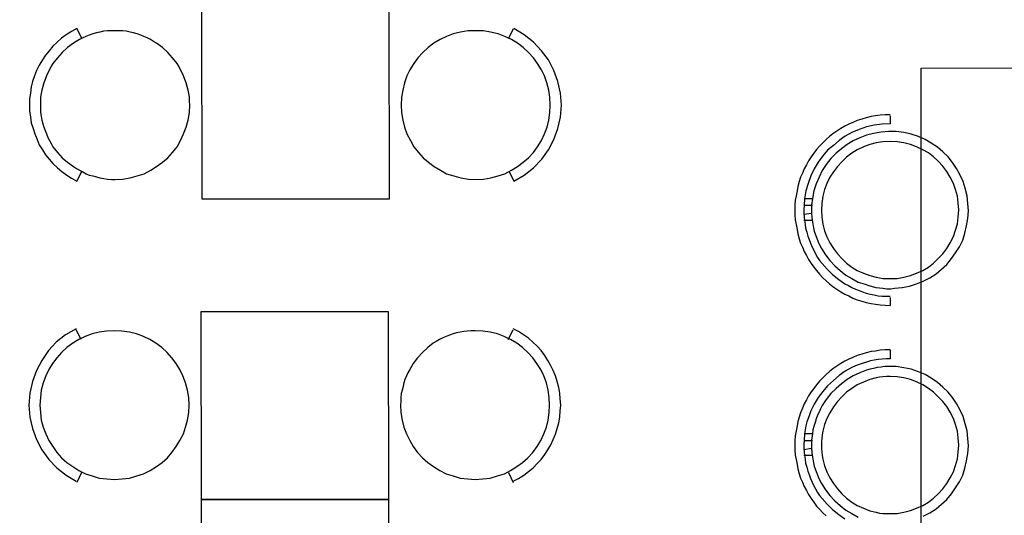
# Model space of a CAD drawing. Header units: millimetres. Extents: x 13115352 to 26511604, y 2875787 to 5794155.
# Tile 80 of 115: x 13230598 to 13233789, y 2891061 to 2892668. Entities that reach past the tile are written whole.
import ezdxf

# ---------------------------------------------------------------- set-up
doc = ezdxf.new("R2010")
doc.units = ezdxf.units.MM
doc.layers.add('A Counter', color=7, linetype='Continuous', lineweight=25)
doc.layers.add('CT-WALL HATCH', color=250, linetype='Continuous')

msp = doc.modelspace()

# ---------------------------------------------------------------- hatches: boundary and pattern name
at = {"layer": 'CT-WALL HATCH'}
h = msp.add_hatch(dxfattribs=at)
h.set_pattern_fill('ANSI31', color=0, scale=50)
h.set_pattern_definition([(45, (-94127.56, 1509.2), (-112.2532015, 112.2532015), [])])
h.paths.add_polyline_path([(13225482.7, 2882804.3, 0.006604), (13225451.1, 2882803.9), (13225451.1, 2881666.3), (13225482.7, 2881666.3)])
h.paths.add_polyline_path([(13227905.2, 2882806.8, 0.006603), (13227873.6, 2882807.2), (13227873.6, 2881669.2), (13227905.2, 2881669.2)])
h.paths.add_polyline_path([(13224842.1, 2896768.8), (13225225.9, 2896768.8), (13225225.9, 2896941.8), (13224842.1, 2896941.8)], flags=9)
h.paths.add_polyline_path([(13225806.6, 2898635.9), (13226105, 2898635.9), (13226105, 2898808.1), (13225806.6, 2898808.1)], flags=9)
h.paths.add_polyline_path([(13225317.6, 2896699.4), (13225616, 2896699.4), (13225616, 2896871.6), (13225317.6, 2896871.6)], flags=9)
h.paths.add_polyline_path([(13226417.9, 2896750.1), (13226597.6, 2896750.1), (13226597.6, 2896920.7), (13226417.9, 2896920.7)], flags=9)
h.paths.add_polyline_path([(13226306.8, 2897090.6), (13226940.9, 2897090.6), (13226940.9, 2897416.6), (13226306.8, 2897416.6)], flags=9)
h.paths.add_polyline_path([(13226860.6, 2896669.7), (13227404.9, 2896669.7), (13227404.9, 2897073.3), (13226860.6, 2897073.3)], flags=9)
h.paths.add_polyline_path([(13225798.3, 2896749.2), (13225977.9, 2896749.2), (13225977.9, 2896919.8), (13225798.3, 2896919.8)], flags=9)
h.paths.add_polyline_path([(13236227.4, 2892720.1), (13236820.5, 2892720.1), (13236820.5, 2893050.6), (13236227.4, 2893050.6)], flags=9)
h.paths.add_polyline_path([(13232717.7, 2898378.9), (13233142.3, 2898379), (13233142.4, 2898078.7), (13232717.8, 2898078.6)], flags=9)
h.paths.add_polyline_path([(13224842.1, 2897886.4), (13225225.9, 2897886.4), (13225225.9, 2898059.3), (13224842.1, 2898059.3)], flags=9)
h.paths.add_polyline_path([(13244812, 2896387.4), (13245730.7, 2896387.4), (13245730.7, 2896721.1), (13244812, 2896721.1)], flags=9)
h.paths.add_polyline_path([(13225322.8, 2897706.6), (13225657.2, 2897706.6), (13225657.2, 2897990.9), (13225322.8, 2897990.9)], flags=9)
h.paths.add_polyline_path([(13227350.3, 2897342.4), (13228048.9, 2897342.4), (13228048.9, 2897592.6), (13227350.3, 2897592.6)], flags=9)
h.paths.add_polyline_path([(13226513.7, 2897556.6), (13227461.2, 2897556.6), (13227461.2, 2897920.5), (13226513.7, 2897920.5)], flags=9)
h.paths.add_polyline_path([(13225036, 2898536.4), (13225419.7, 2898536.4), (13225419.7, 2898709.3), (13225036, 2898709.3)], flags=9)
h.paths.add_polyline_path([(13226410.9, 2898155.6), (13227005.4, 2898155.6), (13227005.4, 2898267.5), (13226410.9, 2898267.5)], flags=9)
h.paths.add_polyline_path([(13227087.7, 2898231), (13227548.9, 2898231), (13227548.9, 2898422.1), (13227087.7, 2898422.1)], flags=9)
h.paths.add_polyline_path([(13228126.3, 2898066.3), (13228907.5, 2898066.3), (13228907.5, 2898238.3), (13228126.3, 2898238.3)], flags=9)
h.paths.add_polyline_path([(13228099, 2898377.8), (13228375, 2898377.8), (13228375, 2898473.4), (13228099, 2898473.4)], flags=9)
h.paths.add_polyline_path([(13228513.4, 2898377.8), (13228789.4, 2898377.8), (13228789.4, 2898473.4), (13228513.4, 2898473.4)], flags=9)
h.paths.add_polyline_path([(13227399.6, 2898404.2), (13228144.6, 2898404.2), (13228144.6, 2898731.3), (13227399.6, 2898731.3)], flags=9)
h.paths.add_polyline_path([(13227518, 2896695.6), (13228113.9, 2896695.6), (13228113.9, 2897022.8), (13227518, 2897022.8)], flags=9)
h.paths.add_polyline_path([(13228419.5, 2896724.2), (13228700.6, 2896724.2), (13228700.6, 2896897.1), (13228419.5, 2896897.1)], flags=9)
h.paths.add_polyline_path([(13239431.9, 2894875.4), (13240125.8, 2894875.4), (13240125.8, 2895410.1), (13239431.9, 2895410.1)], flags=9)
h.paths.add_polyline_path([(13240574.9, 2894875.4), (13241268.8, 2894875.4), (13241268.8, 2895410.1), (13240574.9, 2895410.1)], flags=9)
h.paths.add_polyline_path([(13236521.8, 2897906.8), (13237058.6, 2897906.8), (13237058.6, 2898157.1), (13236521.8, 2898157.1)], flags=9)
h.paths.add_polyline_path([(13235834.8, 2898245), (13236249.5, 2898245), (13236249.5, 2898474.3), (13235834.8, 2898474.3)], flags=9)
h.paths.add_polyline_path([(13237016.5, 2897458.5), (13237870.9, 2897458.5), (13237870.9, 2897792.2), (13237016.5, 2897792.2)], flags=9)
h.paths.add_polyline_path([(13237899.6, 2897982.2), (13238434.9, 2897982.2), (13238434.9, 2898212.7), (13237899.6, 2898212.7)], flags=9)
h.paths.add_polyline_path([(13237615, 2898275.4), (13237951.9, 2898275.4), (13237951.9, 2898503.9), (13237615, 2898503.9)], flags=9)
h.paths.add_polyline_path([(13237232.8, 2898136.8), (13237606.7, 2898136.8), (13237606.7, 2898367.3), (13237232.8, 2898367.3)], flags=9)
h.paths.add_polyline_path([(13236124.4, 2897473), (13236959.1, 2897473), (13236959.1, 2897863.5), (13236124.4, 2897863.5)], flags=9)
h.paths.add_polyline_path([(13230757.7, 2898380.7), (13231182.3, 2898380.7), (13231182.4, 2898080.4), (13230757.8, 2898080.3)], flags=9)
h.paths.add_polyline_path([(13231247.7, 2898380.1), (13231672.3, 2898380.2), (13231672.4, 2898079.8), (13231247.8, 2898079.8)], flags=9)
h.paths.add_polyline_path([(13231737.7, 2898380.1), (13232162.3, 2898380.2), (13232162.4, 2898079.8), (13231737.8, 2898079.8)], flags=9)
h.paths.add_polyline_path([(13232227.7, 2898379.5), (13232652.3, 2898379.6), (13232652.4, 2898079.3), (13232227.8, 2898079.2)], flags=9)
h.paths.add_polyline_path([(13232337.5, 2897602), (13233333.3, 2897602), (13233333.3, 2897832.5), (13232337.5, 2897832.5)], flags=9)
h.paths.add_polyline_path([(13231418.5, 2897477.4), (13232044.6, 2897477.4), (13232044.6, 2897867.9), (13231418.5, 2897867.9)], flags=9)
h.paths.add_polyline_path([(13234150.2, 2897477.4), (13234499, 2897477.4), (13234499, 2897867.9), (13234150.2, 2897867.9)], flags=9)
h.paths.add_polyline_path([(13234022.5, 2898380.1), (13234447.1, 2898380.2), (13234447.1, 2898079.8), (13234022.5, 2898079.8)], flags=9)
h.paths.add_polyline_path([(13234512.5, 2898379.5), (13234937.1, 2898379.6), (13234937.1, 2898079.3), (13234512.5, 2898079.2)], flags=9)
h.paths.add_polyline_path([(13233412.6, 2898192.8), (13233909.8, 2898192.8), (13233909.8, 2898523.3), (13233412.6, 2898523.3)], flags=9)
h.paths.add_polyline_path([(13230253.1, 2897866), (13230853.9, 2897866), (13230853.9, 2898096.5), (13230253.1, 2898096.5)], flags=9)
h.paths.add_polyline_path([(13243466.8, 2897980.8), (13243761, 2897980.8), (13243761, 2898257.1), (13243466.8, 2898257.1)], flags=9)
h.paths.add_polyline_path([(13245967.7, 2895017), (13246172.8, 2895017), (13246172.8, 2895209.1), (13245967.7, 2895209.1)], flags=9)
h.paths.add_polyline_path([(13244046.6, 2897722), (13244341.4, 2897722), (13244341.4, 2898000), (13244046.6, 2898000)], flags=9)
h.paths.add_polyline_path([(13243466.8, 2897053.8), (13243761, 2897053.8), (13243761, 2897330.1), (13243466.8, 2897330.1)], flags=9)
h.paths.add_polyline_path([(13245414.2, 2894913.5), (13245619.3, 2894913.5), (13245619.3, 2895105.6), (13245414.2, 2895105.6)], flags=9)
h.paths.add_polyline_path([(13244046.6, 2898447), (13244341.4, 2898447), (13244341.4, 2898725), (13244046.6, 2898725)], flags=9)
h.paths.add_polyline_path([(13245752.2, 2895907.1), (13246111.4, 2895907.1), (13246111.4, 2896238.4), (13245752.2, 2896238.4)], flags=9)
h.paths.add_polyline_path([(13245901, 2897617.5), (13246350.5, 2897617.5), (13246350.5, 2897894.2), (13245901, 2897894.2)], flags=9)
h.paths.add_polyline_path([(13241921.1, 2894949.2), (13242197.7, 2894949.2), (13242197.7, 2895225.2), (13241921.1, 2895225.2)], flags=9)
h.paths.add_polyline_path([(13243996.5, 2894870.1), (13244705.6, 2894870.1), (13244705.6, 2895062.2), (13243996.5, 2895062.2)], flags=9)
h.paths.add_polyline_path([(13243408.7, 2894834.2), (13243901.3, 2894834.2), (13243901.3, 2895197.1), (13243408.7, 2895197.1)], flags=9)
h.paths.add_polyline_path([(13242474.7, 2895236.6), (13243261.6, 2895236.6), (13243261.6, 2895428.7), (13242474.7, 2895428.7)], flags=9)
h.paths.add_polyline_path([(13241874.5, 2895422.6), (13242260.2, 2895422.6), (13242260.2, 2895756.2), (13241874.5, 2895756.2)], flags=9)
h.paths.add_polyline_path([(13243943.5, 2896973.8), (13244543.5, 2896973.8), (13244543.5, 2897406.4), (13243943.5, 2897406.4)], flags=9)
h.paths.add_polyline_path([(13245796.9, 2897043.3), (13246412, 2897043.3), (13246412, 2897321.3), (13245796.9, 2897321.3)], flags=9)
h.paths.add_polyline_path([(13245905.4, 2898142.6), (13246261.1, 2898142.6), (13246261.1, 2898334.7), (13245905.4, 2898334.7)], flags=9)
h.paths.add_polyline_path([(13245886.4, 2898557.5), (13246242, 2898557.5), (13246242, 2898749.6), (13245886.4, 2898749.6)], flags=9)
h.paths.add_polyline_path([(13232194.3, 2899445), (13234893.6, 2899445), (13234893.6, 2900420.4), (13232194.3, 2900420.4)], flags=9)
h.paths.add_polyline_path([(13235133.7, 2893188.8), (13235788.1, 2893188.8), (13235788.1, 2893569.6), (13235133.7, 2893569.6)], flags=9)
h.paths.add_polyline_path([(13238146.8, 2899162.1), (13238914.1, 2899162.1), (13238914.1, 2899341.1), (13238146.8, 2899341.1)], flags=9)
h.paths.add_polyline_path([(13238495.3, 2895144.3), (13239079.9, 2895144.3), (13239079.9, 2895477.9), (13238495.3, 2895477.9)], flags=9)
h.paths.add_polyline_path([(13237907.5, 2894858.3), (13238356.8, 2894858.3), (13238356.8, 2895088.9), (13237907.5, 2895088.9)], flags=9)
h.paths.add_polyline_path([(13234135.2, 2892777.3), (13234931.1, 2892777.3), (13234931.1, 2893007.3), (13234135.2, 2893007.3)], flags=9)
h.paths.add_polyline_path([(13225989, 2883448.5), (13227182.6, 2883448.5), (13227182.6, 2883664.8), (13225989, 2883664.8)], flags=9)

# ---------------------------------------------------------------- linework, layer by layer
at = {"layer": 'A Counter', "linetype": 'Continuous', "lineweight": 25}
for p, q in [((13232183.1, 2892607.8), (13232198.8, 2892639.4)), ((13233420.5, 2892330.9), (13233420.5, 2892356.8)), ((13233142.1, 2892087), (13233140.6, 2892066.9)), ((13233167.9, 2892087), (13233142.1, 2892087)), ((13233167.9, 2892088.4), (13233165, 2892066.9)), ((13233167.9, 2892065.4), (13233139.2, 2892065.4)), ((13233165, 2892066.9), (13233165, 2892038.2)), ((13233165, 2892039.6), (13233139.2, 2892036.7)), ((13233139.2, 2892038.2), (13233142.1, 2892018.1)), ((13233167.9, 2892016.6), (13233139.2, 2892016.6)), ((13233165, 2892038.2), (13233166.4, 2892018.1)), ((13233420.5, 2891741.1), (13233420.5, 2891766.9)), ((13230797.5, 2891630.9), (13230781.7, 2891662.4)), ((13232180.9, 2891630.9), (13232198.1, 2891662.4)), ((13233420.5, 2891568.9), (13233420.5, 2891597.6)), ((13233142.1, 2891324.9), (13233140.6, 2891304.8)), ((13233167.9, 2891324.9), (13233142.1, 2891324.9)), ((13233167.9, 2891324.9), (13233165, 2891304.8)), ((13233167.9, 2891302), (13233139.2, 2891302)), ((13233165, 2891277.6), (13233139.2, 2891273.3)), ((13233139.2, 2891276.1), (13233142.1, 2891256)), ((13233167.9, 2891254.6), (13233139.2, 2891254.6)), ((13233165, 2891276.1), (13233166.4, 2891256)), ((13230798.9, 2891200.3), (13230783.1, 2891167.3)), ((13232182.3, 2891200.3), (13232198.1, 2891167.3))]:
    msp.add_line(p, q, dxfattribs=at)
for points in [[(13231187.1, 2892696.8), (13231188.5, 2892086.9), (13231797, 2892086.9), (13231795.6, 2892696.8)], [(13231149.8, 2892391.1), (13231148.4, 2892404), (13231148.4, 2892417), (13231146.9, 2892428.4), (13231144.1, 2892439.9), (13231141.2, 2892451.4), (13231138.3, 2892462.9), (13231134, 2892474.4), (13231129.7, 2892485.8), (13231125.4, 2892495.9), (13231119.7, 2892505.9), (13231113.9, 2892517.4), (13231108.2, 2892526), (13231093.8, 2892544.7), (13231078, 2892561.9), (13231060.8, 2892577.7), (13231042.2, 2892592), (13231032.1, 2892597.8), (13231022.1, 2892603.5), (13231012, 2892609.3), (13231000.5, 2892613.6), (13230990.5, 2892617.9), (13230979, 2892622.2), (13230967.5, 2892625), (13230956.1, 2892627.9), (13230943.1, 2892630.8), (13230931.7, 2892632.2), (13230918.7, 2892632.2), (13230907.3, 2892632.2), (13230894.3, 2892632.2), (13230882.9, 2892632.2), (13230869.9, 2892630.8), (13230858.5, 2892627.9), (13230847, 2892625), (13230835.5, 2892622.2), (13230824, 2892617.9), (13230812.5, 2892613.6), (13230802.5, 2892609.3), (13230792.5, 2892603.5), (13230781, 2892597.8), (13230772.4, 2892592), (13230753.7, 2892577.7), (13230736.5, 2892561.9), (13230720.7, 2892544.7), (13230706.3, 2892526), (13230700.6, 2892517.4), (13230694.9, 2892505.9), (13230689.1, 2892495.9), (13230684.8, 2892485.8), (13230680.5, 2892474.4), (13230676.2, 2892462.9), (13230673.3, 2892451.4), (13230670.5, 2892439.9), (13230667.6, 2892428.4), (13230666.2, 2892417), (13230666.2, 2892404), (13230666.2, 2892391.1), (13230666.2, 2892379.6), (13230666.2, 2892366.7), (13230667.6, 2892355.2), (13230670.5, 2892342.3), (13230673.3, 2892330.9), (13230676.2, 2892319.4), (13230680.5, 2892309.3), (13230684.8, 2892297.8), (13230689.1, 2892286.4), (13230694.9, 2892276.3), (13230700.6, 2892266.3), (13230706.3, 2892256.2), (13230720.7, 2892237.6), (13230736.5, 2892220.3), (13230753.7, 2892206), (13230772.4, 2892191.6), (13230782.4, 2892185.9), (13230792.5, 2892180.2), (13230802.5, 2892174.4), (13230814, 2892168.7), (13230824, 2892164.4), (13230835.5, 2892161.5), (13230847, 2892158.6), (13230858.5, 2892155.8), (13230871.4, 2892152.9), (13230882.9, 2892151.5), (13230895.8, 2892150), (13230907.3, 2892150), (13230931.7, 2892151.5), (13230956.1, 2892155.8), (13230979, 2892161.5), (13231002, 2892168.7), (13231023.5, 2892180.2), (13231042.2, 2892191.6), (13231060.8, 2892206), (13231078, 2892220.3), (13231093.8, 2892237.6), (13231108.2, 2892256.2), (13231119.7, 2892276.3), (13231129.7, 2892297.8), (13231138.3, 2892319.4), (13231144.1, 2892342.3), (13231148.4, 2892366.7)], [(13231834.3, 2892391.1), (13231835.8, 2892366.7), (13231840.1, 2892342.3), (13231845.8, 2892319.4), (13231853, 2892297.8), (13231864.5, 2892276.3), (13231876, 2892256.2), (13231890.3, 2892237.6), (13231906.1, 2892220.3), (13231923.3, 2892206), (13231942, 2892191.6), (13231962.1, 2892180.2), (13231982.1, 2892168.7), (13232005.1, 2892161.5), (13232028.1, 2892155.8), (13232052.5, 2892151.5), (13232076.9, 2892150), (13232101.3, 2892151.5), (13232125.7, 2892155.8), (13232148.6, 2892161.5), (13232170.1, 2892168.7), (13232191.7, 2892180.2), (13232211.8, 2892191.6), (13232230.4, 2892206), (13232247.6, 2892220.3), (13232263.4, 2892237.6), (13232276.3, 2892256.2), (13232289.3, 2892276.3), (13232299.3, 2892297.8), (13232307.9, 2892319.4), (13232313.7, 2892342.3), (13232316.5, 2892366.7), (13232318, 2892391.1), (13232316.5, 2892417), (13232313.7, 2892439.9), (13232306.5, 2892462.9), (13232299.3, 2892485.8), (13232289.3, 2892505.9), (13232276.3, 2892526), (13232263.4, 2892544.7), (13232247.6, 2892561.9), (13232230.4, 2892577.7), (13232211.8, 2892592), (13232191.7, 2892603.5), (13232170.1, 2892613.6), (13232148.6, 2892622.2), (13232124.2, 2892627.9), (13232101.3, 2892632.2), (13232075.4, 2892632.2), (13232051, 2892632.2), (13232026.6, 2892627.9), (13232003.7, 2892622.2), (13231982.1, 2892613.6), (13231960.6, 2892603.5), (13231940.5, 2892592), (13231921.9, 2892577.7), (13231904.7, 2892561.9), (13231888.9, 2892544.7), (13231876, 2892526), (13231863, 2892505.9), (13231853, 2892485.8), (13231845.8, 2892462.9), (13231840.1, 2892439.9), (13231835.8, 2892417)], [(13233419, 2892273.5), (13233396.1, 2892272.1), (13233374.5, 2892269.2), (13233353, 2892263.5), (13233332.9, 2892256.3), (13233312.8, 2892246.2), (13233295.6, 2892234.8), (13233278.4, 2892221.9), (13233262.6, 2892207.5), (13233248.2, 2892191.7), (13233235.3, 2892174.5), (13233223.9, 2892157.3), (13233213.8, 2892137.2), (13233206.6, 2892117.1), (13233200.9, 2892095.6), (13233198, 2892072.6), (13233196.6, 2892051.1), (13233198, 2892028.1), (13233200.9, 2892005.2), (13233206.6, 2891983.6), (13233213.8, 2891963.5), (13233223.9, 2891944.9), (13233235.3, 2891926.2), (13233248.2, 2891909), (13233262.6, 2891893.2), (13233278.4, 2891878.9), (13233295.6, 2891865.9), (13233312.8, 2891854.5), (13233332.9, 2891845.9), (13233353, 2891838.7), (13233374.5, 2891832.9), (13233396.1, 2891828.6), (13233419, 2891828.6), (13233442, 2891828.6), (13233463.5, 2891832.9), (13233485, 2891838.7), (13233505.1, 2891845.9), (13233525.2, 2891854.5), (13233543.9, 2891865.9), (13233559.7, 2891878.9), (13233575.5, 2891893.2), (13233589.8, 2891909), (13233602.7, 2891926.2), (13233614.2, 2891944.9), (13233624.2, 2891965), (13233631.4, 2891985.1), (13233637.2, 2892006.6), (13233640, 2892028.1), (13233641.5, 2892051.1), (13233640, 2892074), (13233637.2, 2892095.6), (13233631.4, 2892117.1), (13233624.2, 2892137.2), (13233614.2, 2892157.3), (13233602.7, 2892175.9), (13233589.8, 2892193.1), (13233575.5, 2892208.9), (13233559.7, 2892223.3), (13233543.9, 2892236.2), (13233525.2, 2892246.2), (13233505.1, 2892256.3), (13233485, 2892263.5), (13233463.5, 2892269.2), (13233442, 2892272.1)], [(13231185, 2891721.3), (13231186.4, 2891112.8), (13231794.9, 2891112.8), (13231793.4, 2891721.3)], [(13231147.6, 2891418.5), (13231146.2, 2891442.9), (13231141.9, 2891467.3), (13231136.2, 2891490.2), (13231127.5, 2891513.2), (13231117.5, 2891533.3), (13231106, 2891553.4), (13231091.7, 2891572), (13231075.9, 2891589.3), (13231058.7, 2891605), (13231040, 2891619.4), (13231019.9, 2891630.9), (13230999.8, 2891640.9), (13230976.9, 2891649.5), (13230953.9, 2891655.3), (13230929.5, 2891658.1), (13230905.1, 2891659.6), (13230880.7, 2891658.1), (13230856.3, 2891655.3), (13230833.4, 2891649.5), (13230810.4, 2891640.9), (13230790.3, 2891630.9), (13230770.2, 2891619.4), (13230751.6, 2891605), (13230734.3, 2891589.3), (13230718.5, 2891572), (13230704.2, 2891553.4), (13230692.7, 2891533.3), (13230682.7, 2891513.2), (13230674.1, 2891490.2), (13230668.3, 2891467.3), (13230665.4, 2891442.9), (13230664, 2891418.5), (13230665.4, 2891394.1), (13230668.3, 2891369.7), (13230674.1, 2891346.7), (13230682.7, 2891325.2), (13230692.7, 2891303.7), (13230705.6, 2891283.6), (13230718.5, 2891264.9), (13230734.3, 2891247.7), (13230751.6, 2891231.9), (13230770.2, 2891219), (13230790.3, 2891206.1), (13230811.8, 2891196), (13230833.4, 2891188.9), (13230856.3, 2891181.7), (13230880.7, 2891178.8), (13230905.1, 2891177.4), (13230930.9, 2891178.8), (13230953.9, 2891181.7), (13230978.3, 2891188.9), (13230999.8, 2891196), (13231021.3, 2891206.1), (13231041.4, 2891219), (13231060.1, 2891231.9), (13231077.3, 2891247.7), (13231091.7, 2891264.9), (13231106, 2891283.6), (13231117.5, 2891303.7), (13231129, 2891325.2), (13231136.2, 2891346.7), (13231141.9, 2891369.7), (13231146.2, 2891394.1)], [(13231832.2, 2891418.5), (13231833.6, 2891394.1), (13231837.9, 2891369.7), (13231843.7, 2891346.7), (13231852.3, 2891325.2), (13231862.3, 2891303.7), (13231873.8, 2891283.6), (13231888.1, 2891264.9), (13231903.9, 2891247.7), (13231921.2, 2891231.9), (13231939.8, 2891219), (13231959.9, 2891206.1), (13231980, 2891196), (13232003, 2891188.9), (13232025.9, 2891181.7), (13232050.3, 2891178.8), (13232074.7, 2891177.4), (13232099.1, 2891178.8), (13232123.5, 2891181.7), (13232146.5, 2891188.9), (13232169.4, 2891196), (13232189.5, 2891206.1), (13232209.6, 2891219), (13232228.3, 2891231.9), (13232245.5, 2891247.7), (13232261.3, 2891264.9), (13232275.6, 2891283.6), (13232287.1, 2891303.7), (13232297.2, 2891325.2), (13232305.8, 2891346.7), (13232311.5, 2891369.7), (13232314.4, 2891394.1), (13232315.8, 2891418.5), (13232314.4, 2891442.9), (13232311.5, 2891467.3), (13232305.8, 2891490.2), (13232297.2, 2891513.2), (13232287.1, 2891533.3), (13232274.2, 2891553.4), (13232261.3, 2891572), (13232245.5, 2891589.3), (13232228.3, 2891605), (13232209.6, 2891619.4), (13232189.5, 2891630.9), (13232168, 2891640.9), (13232146.5, 2891649.5), (13232123.5, 2891655.3), (13232099.1, 2891658.1), (13232074.7, 2891659.6), (13232061.8, 2891659.6), (13232048.9, 2891658.1), (13232037.4, 2891656.7), (13232025.9, 2891655.3), (13232014.4, 2891652.4), (13232003, 2891649.5), (13231991.5, 2891645.2), (13231980, 2891640.9), (13231970, 2891636.6), (13231958.5, 2891630.9), (13231948.4, 2891625.1), (13231938.4, 2891619.4), (13231921.2, 2891605), (13231903.9, 2891589.3), (13231888.1, 2891572), (13231873.8, 2891553.4), (13231868.1, 2891543.3), (13231862.3, 2891533.3), (13231856.6, 2891523.2), (13231852.3, 2891513.2), (13231846.5, 2891501.7), (13231843.7, 2891490.2), (13231840.8, 2891478.8), (13231837.9, 2891467.3), (13231835.1, 2891455.8), (13231833.6, 2891442.9), (13231833.6, 2891431.4)], [(13233419, 2891511.5), (13233407.5, 2891511.5), (13233396.1, 2891510), (13233384.6, 2891508.6), (13233374.5, 2891507.2), (13233353, 2891501.4), (13233332.9, 2891492.8), (13233312.8, 2891484.2), (13233295.6, 2891472.7), (13233278.4, 2891459.8), (13233262.6, 2891445.5), (13233248.2, 2891429.7), (13233235.3, 2891412.5), (13233223.9, 2891393.8), (13233213.8, 2891375.1), (13233206.6, 2891355.1), (13233200.9, 2891333.5), (13233199.5, 2891322), (13233198, 2891310.6), (13233196.6, 2891299.1), (13233196.6, 2891287.6), (13233196.6, 2891276.1), (13233198, 2891266.1), (13233199.5, 2891254.6), (13233200.9, 2891243.1), (13233206.6, 2891221.6), (13233213.8, 2891201.5), (13233223.9, 2891182.8), (13233235.3, 2891164.2), (13233248.2, 2891147), (13233262.6, 2891131.2), (13233278.4, 2891116.8), (13233295.6, 2891103.9), (13233312.8, 2891092.4), (13233332.9, 2891083.8), (13233353, 2891075.2), (13233374.5, 2891070.9), (13233384.6, 2891068), (13233396.1, 2891066.6), (13233407.5, 2891066.6), (13233419, 2891066.6), (13233442, 2891066.6), (13233463.5, 2891070.9), (13233485, 2891076.6), (13233505.1, 2891083.8), (13233525.2, 2891092.4), (13233543.9, 2891103.9), (13233559.7, 2891116.8), (13233575.5, 2891131.2), (13233589.8, 2891147), (13233602.7, 2891164.2), (13233614.2, 2891182.8), (13233624.2, 2891201.5), (13233631.4, 2891223), (13233637.2, 2891244.5), (13233640, 2891266.1), (13233641.5, 2891289), (13233640, 2891312), (13233637.2, 2891333.5), (13233631.4, 2891355.1), (13233624.2, 2891375.1), (13233614.2, 2891395.2), (13233602.7, 2891413.9), (13233589.8, 2891429.7), (13233575.5, 2891445.5), (13233559.7, 2891459.8), (13233543.9, 2891472.7), (13233525.2, 2891484.2), (13233505.1, 2891494.3), (13233485, 2891501.4), (13233463.5, 2891507.2), (13233442, 2891510)], [(13231186.4, 2891112.8), (13231187.8, 2890502.9), (13231796.3, 2890502.9), (13231794.9, 2891112.8)]]:
    msp.add_lwpolyline(points, close=True, dxfattribs=at)
for points in [[(13230799.6, 2892607.8), (13230783.8, 2892639.4), (13230766.6, 2892629.4), (13230749.4, 2892619.3), (13230733.6, 2892607.8), (13230719.3, 2892594.9), (13230706.3, 2892582), (13230693.4, 2892567.6), (13230681.9, 2892553.3), (13230671.9, 2892537.5), (13230661.9, 2892520.3), (13230653.2, 2892503.1), (13230646.1, 2892485.8), (13230640.3, 2892467.2), (13230636, 2892450), (13230633.2, 2892429.9), (13230630.3, 2892411.2), (13230630.3, 2892391.1), (13230630.3, 2892372.5), (13230633.2, 2892352.4), (13230636, 2892333.7), (13230641.8, 2892315.1), (13230647.5, 2892297.8), (13230654.7, 2892279.2), (13230661.9, 2892262), (13230671.9, 2892246.2), (13230681.9, 2892230.4), (13230693.4, 2892216), (13230706.3, 2892201.7), (13230720.7, 2892187.3), (13230735, 2892175.9), (13230750.8, 2892164.4), (13230766.6, 2892154.3), (13230783.8, 2892144.3), (13230799.6, 2892175.9)], [(13232184.5, 2892175.9), (13232200.3, 2892144.3), (13232233.3, 2892164.4), (13232263.4, 2892187.3), (13232290.7, 2892216), (13232312.2, 2892246.2), (13232329.4, 2892279.2), (13232342.4, 2892315.1), (13232351, 2892352.4), (13232353.8, 2892391.1), (13232351, 2892429.9), (13232342.4, 2892467.2), (13232329.4, 2892503.1), (13232312.2, 2892537.5), (13232289.3, 2892567.6), (13232263.4, 2892594.9), (13232233.3, 2892619.3), (13232200.3, 2892639.4)], [(13229977.3, 2888803.5), (13229977.3, 2889261.3), (13233519.5, 2889259.2), (13233519.5, 2892511), (13233977.3, 2892512.5)], [(13233419, 2892359.6), (13233403.2, 2892359.6), (13233387.5, 2892358.2), (13233371.7, 2892356.8), (13233357.3, 2892353.9), (13233341.5, 2892349.6), (13233327.2, 2892345.3), (13233312.8, 2892341), (13233298.5, 2892335.2), (13233285.6, 2892329.5), (13233272.6, 2892322.3), (13233259.7, 2892315.1), (13233246.8, 2892306.5), (13233233.9, 2892297.9), (13233222.4, 2892289.3), (13233212.4, 2892279.3), (13233200.9, 2892269.2), (13233190.8, 2892257.7), (13233180.8, 2892247.7), (13233172.2, 2892234.8), (13233163.6, 2892223.3), (13233155, 2892210.4), (13233147.8, 2892197.5), (13233140.6, 2892184.5), (13233134.9, 2892170.2), (13233129.1, 2892157.3), (13233124.8, 2892142.9), (13233120.5, 2892127.1), (13233117.7, 2892112.8), (13233114.8, 2892097), (13233111.9, 2892082.6), (13233110.5, 2892066.9), (13233110.5, 2892051.1), (13233110.5, 2892033.9), (13233111.9, 2892019.5), (13233114.8, 2892003.7), (13233117.7, 2891987.9), (13233120.5, 2891973.6), (13233124.8, 2891957.8), (13233129.1, 2891943.4), (13233134.9, 2891930.5), (13233140.6, 2891916.2), (13233147.8, 2891903.3), (13233155, 2891890.3), (13233163.6, 2891877.4), (13233172.2, 2891865.9), (13233180.8, 2891854.5), (13233190.8, 2891843), (13233200.9, 2891831.5), (13233212.4, 2891821.5), (13233222.4, 2891811.4), (13233233.9, 2891802.8), (13233246.8, 2891794.2), (13233259.7, 2891785.6), (13233272.6, 2891778.4), (13233285.6, 2891772.7), (13233298.5, 2891765.5), (13233312.8, 2891759.7), (13233327.2, 2891755.4), (13233341.5, 2891751.1), (13233357.3, 2891748.3), (13233371.7, 2891745.4), (13233387.5, 2891744), (13233403.2, 2891742.5), (13233419, 2891741.1)], [(13233419, 2892330.9), (13233393.2, 2892329.5), (13233367.4, 2892326.6), (13233343, 2892320.9), (13233318.6, 2892312.3), (13233295.6, 2892302.2), (13233274.1, 2892290.7), (13233254, 2892276.4), (13233235.3, 2892260.6), (13233216.7, 2892244.8), (13233200.9, 2892226.2), (13233186.5, 2892206.1), (13233173.6, 2892184.5), (13233162.1, 2892161.6), (13233153.5, 2892137.2), (13233146.4, 2892112.8), (13233142.1, 2892087)], [(13233166.4, 2892018.1), (13233169.3, 2892006.6), (13233170.8, 2891993.7), (13233173.6, 2891982.2), (13233177.9, 2891970.7), (13233182.2, 2891959.2), (13233186.5, 2891947.7), (13233190.8, 2891937.7), (13233196.6, 2891926.2), (13233209.5, 2891906.1), (13233223.9, 2891887.5), (13233239.6, 2891870.3), (13233256.9, 2891854.5), (13233275.5, 2891840.1), (13233295.6, 2891828.6), (13233315.7, 2891817.2), (13233338.7, 2891810), (13233350.1, 2891805.7), (13233361.6, 2891802.8), (13233373.1, 2891799.9), (13233384.6, 2891798.5), (13233396.1, 2891797.1), (13233409, 2891795.6), (13233421.9, 2891795.6), (13233433.4, 2891797.1), (13233457.8, 2891799.9), (13233482.2, 2891804.2), (13233505.1, 2891811.4), (13233526.7, 2891820), (13233548.2, 2891831.5), (13233568.3, 2891844.4), (13233585.5, 2891858.8), (13233602.7, 2891874.6), (13233618.5, 2891893.2), (13233631.4, 2891911.9), (13233644.3, 2891932), (13233654.4, 2891953.5), (13233661.6, 2891976.4), (13233667.3, 2891999.4), (13233671.6, 2892023.8), (13233673, 2892048.2), (13233671.6, 2892072.6), (13233668.7, 2892097), (13233663, 2892121.4), (13233655.8, 2892142.9), (13233645.8, 2892164.4), (13233634.3, 2892186), (13233621.4, 2892204.6), (13233607, 2892223.3), (13233589.8, 2892239.1), (13233572.6, 2892254.9), (13233552.5, 2892267.8), (13233532.4, 2892279.3), (13233510.9, 2892289.3), (13233487.9, 2892296.5), (13233463.5, 2892302.2), (13233439.1, 2892305.1), (13233414.7, 2892305.1), (13233390.3, 2892303.7), (13233365.9, 2892299.3), (13233343, 2892293.6), (13233321.4, 2892285), (13233299.9, 2892275), (13233279.8, 2892263.5), (13233261.2, 2892249.1), (13233243.9, 2892234.8), (13233226.7, 2892217.5), (13233212.4, 2892198.9), (13233199.5, 2892178.8), (13233189.4, 2892157.3), (13233179.4, 2892135.7), (13233172.2, 2892112.8), (13233167.9, 2892088.4)], [(13233140.6, 2892066.9), (13233139.2, 2892052.5), (13233139.2, 2892038.2)], [(13233142.1, 2892018.1), (13233143.5, 2892005.2), (13233144.9, 2891992.2), (13233149.2, 2891979.3), (13233152.1, 2891966.4), (13233156.4, 2891954.9), (13233160.7, 2891943.4), (13233166.4, 2891930.5), (13233172.2, 2891920.5), (13233177.9, 2891909), (13233183.7, 2891897.5), (13233190.8, 2891887.5), (13233199.5, 2891877.4), (13233215.2, 2891858.8), (13233232.5, 2891841.6), (13233252.6, 2891825.8), (13233272.6, 2891811.4), (13233284.1, 2891805.7), (13233295.6, 2891799.9), (13233307.1, 2891794.2), (13233318.6, 2891789.9), (13233330, 2891785.6), (13233341.5, 2891781.3), (13233354.4, 2891778.4), (13233367.4, 2891775.5), (13233380.3, 2891772.7), (13233393.2, 2891771.2), (13233406.1, 2891771.2), (13233419, 2891771.2)], [(13230781.7, 2891665.3), (13230747.2, 2891646.7), (13230717.1, 2891622.3), (13230691.3, 2891595), (13230669.7, 2891563.4), (13230652.5, 2891530.4), (13230639.6, 2891494.5), (13230631, 2891457.2), (13230628.1, 2891418.5), (13230631, 2891379.7), (13230639.6, 2891342.4), (13230652.5, 2891306.5), (13230669.7, 2891273.5), (13230692.7, 2891242), (13230718.5, 2891214.7), (13230748.7, 2891191.7), (13230781.7, 2891171.6)], [(13232198.1, 2891171.6), (13232215.4, 2891180.2), (13232232.6, 2891191.7), (13232246.9, 2891203.2), (13232262.7, 2891214.7), (13232275.6, 2891229), (13232288.5, 2891242), (13232300, 2891257.7), (13232310.1, 2891273.5), (13232320.1, 2891289.3), (13232327.3, 2891306.5), (13232334.5, 2891323.8), (13232340.2, 2891342.4), (13232345.9, 2891361.1), (13232348.8, 2891379.7), (13232350.3, 2891399.8), (13232351.7, 2891418.5), (13232350.3, 2891438.6), (13232348.8, 2891457.2), (13232345.9, 2891475.9), (13232340.2, 2891494.5), (13232334.5, 2891513.2), (13232327.3, 2891530.4), (13232318.7, 2891547.6), (13232310.1, 2891563.4), (13232300, 2891579.2), (13232288.5, 2891595), (13232275.6, 2891609.3), (13232261.3, 2891622.3), (13232246.9, 2891635.2), (13232231.1, 2891646.7), (13232215.4, 2891656.7), (13232198.1, 2891665.3)], [(13233419, 2891597.6), (13233403.2, 2891597.6), (13233387.5, 2891596.1), (13233371.7, 2891593.3), (13233357.3, 2891591.8), (13233341.5, 2891587.5), (13233327.2, 2891583.2), (13233312.8, 2891578.9), (13233298.5, 2891573.2), (13233285.6, 2891567.4), (13233272.6, 2891560.3), (13233259.7, 2891553.1), (13233246.8, 2891544.5), (13233233.9, 2891535.9), (13233222.4, 2891527.3), (13233212.4, 2891517.2), (13233200.9, 2891507.2), (13233190.8, 2891495.7), (13233180.8, 2891484.2), (13233172.2, 2891472.7), (13233163.6, 2891461.2), (13233155, 2891448.3), (13233147.8, 2891435.4), (13233140.6, 2891422.5), (13233134.9, 2891408.2), (13233129.1, 2891393.8), (13233124.8, 2891379.4), (13233120.5, 2891365.1), (13233117.7, 2891350.7), (13233114.8, 2891335), (13233111.9, 2891319.2), (13233110.5, 2891303.4), (13233110.5, 2891287.6), (13233110.5, 2891271.8), (13233111.9, 2891256), (13233114.8, 2891241.7), (13233117.7, 2891225.9), (13233120.5, 2891211.5), (13233124.8, 2891195.8), (13233129.1, 2891181.4), (13233134.9, 2891168.5), (13233140.6, 2891154.1), (13233147.8, 2891141.2), (13233155, 2891128.3), (13233163.6, 2891115.4), (13233172.2, 2891103.9), (13233180.8, 2891091), (13233190.8, 2891080.9), (13233200.9, 2891069.5), (13233212.4, 2891059.4)], [(13233419, 2891568.9), (13233406.1, 2891568.9), (13233393.2, 2891567.4), (13233380.3, 2891566), (13233367.4, 2891564.6), (13233355.9, 2891561.7), (13233343, 2891557.4), (13233331.5, 2891554.5), (13233318.6, 2891550.2), (13233307.1, 2891545.9), (13233295.6, 2891540.2), (13233274.1, 2891528.7), (13233254, 2891514.3), (13233235.3, 2891498.6), (13233216.7, 2891481.3), (13233200.9, 2891462.7), (13233186.5, 2891442.6), (13233179.4, 2891432.5), (13233173.6, 2891421.1), (13233167.9, 2891411), (13233162.1, 2891399.5), (13233157.8, 2891386.6), (13233153.5, 2891375.1), (13233149.2, 2891363.7), (13233146.4, 2891350.7), (13233143.5, 2891337.8), (13233142.1, 2891324.9)], [(13233526.7, 2891058), (13233548.2, 2891069.5), (13233568.3, 2891082.4), (13233585.5, 2891096.7), (13233602.7, 2891112.5), (13233618.5, 2891131.2), (13233631.4, 2891149.8), (13233644.3, 2891169.9), (13233654.4, 2891191.5), (13233661.6, 2891214.4), (13233667.3, 2891237.4), (13233671.6, 2891261.8), (13233673, 2891286.2), (13233671.6, 2891310.6), (13233668.7, 2891335), (13233663, 2891357.9), (13233655.8, 2891380.9), (13233645.8, 2891402.4), (13233634.3, 2891423.9), (13233621.4, 2891442.6), (13233607, 2891459.8), (13233589.8, 2891477), (13233572.6, 2891491.4), (13233552.5, 2891505.7), (13233532.4, 2891517.2), (13233510.9, 2891525.8), (13233487.9, 2891534.4), (13233463.5, 2891538.7), (13233439.1, 2891543), (13233426.2, 2891543), (13233414.7, 2891543), (13233401.8, 2891543), (13233390.3, 2891541.6), (13233377.4, 2891540.2), (13233365.9, 2891537.3), (13233354.4, 2891534.4), (13233343, 2891531.6), (13233321.4, 2891523), (13233299.9, 2891512.9), (13233279.8, 2891501.4), (13233261.2, 2891487.1), (13233243.9, 2891472.7), (13233226.7, 2891455.5), (13233212.4, 2891436.9), (13233199.5, 2891416.8), (13233193.7, 2891406.7), (13233189.4, 2891395.2), (13233183.7, 2891385.2), (13233179.4, 2891373.7), (13233176.5, 2891362.2), (13233172.2, 2891349.3), (13233169.3, 2891337.8), (13233167.9, 2891324.9)], [(13233140.6, 2891304.8), (13233139.2, 2891290.5), (13233139.2, 2891276.1)], [(13233165, 2891304.8), (13233165, 2891290.5), (13233165, 2891276.1)], [(13233142.1, 2891256), (13233143.5, 2891243.1), (13233144.9, 2891230.2), (13233149.2, 2891217.3), (13233152.1, 2891204.4), (13233156.4, 2891192.9), (13233160.7, 2891180), (13233166.4, 2891168.5), (13233172.2, 2891157), (13233177.9, 2891147), (13233183.7, 2891135.5), (13233190.8, 2891125.4), (13233199.5, 2891115.4), (13233215.2, 2891096.7), (13233232.5, 2891079.5), (13233252.6, 2891063.7), (13233272.6, 2891049.4)], [(13233166.4, 2891256), (13233169.3, 2891244.5), (13233170.8, 2891231.6), (13233173.6, 2891220.2), (13233177.9, 2891208.7), (13233182.2, 2891197.2), (13233186.5, 2891185.7), (13233190.8, 2891175.7), (13233196.6, 2891164.2), (13233209.5, 2891144.1), (13233223.9, 2891125.4), (13233239.6, 2891108.2), (13233256.9, 2891092.4), (13233275.5, 2891078.1), (13233295.6, 2891066.6), (13233315.7, 2891055.1)]]:
    msp.add_lwpolyline(points, dxfattribs=at)

doc.saveas('drawing.dxf')
